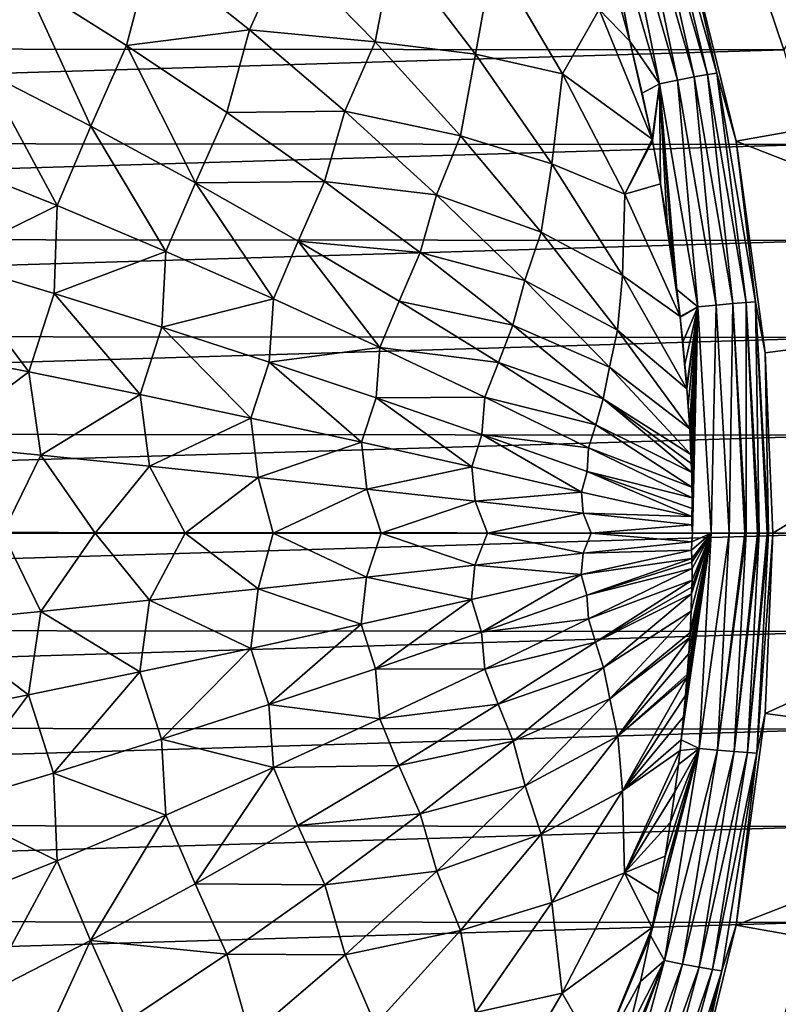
# Model space of a CAD drawing. Header units: metres. Extents: x -23 to 245, y -35 to 23.
# Tile 163 of 166: x 232.52 to 240.8, y -5.14 to 5.6. Entities that reach past the tile are written whole.
import ezdxf

# ---------------------------------------------------------------- set-up
doc = ezdxf.new("R2010")
doc.units = ezdxf.units.M
doc.layers.add('solid_509092_SW0002', color=7, linetype='CONTINUOUS')

msp = doc.modelspace()

# ---------------------------------------------------------------- linework, layer by layer
at = {"layer": 'solid_509092_SW0002'}
for points in [[(239.186813, 7.388347, 303.890839), (239.877884, 4.979109, 304.012177), (239.330826, 7.427503, 303.720886)], [(239.330826, 7.427503, 303.720886), (240.024231, 5.004889, 303.842194), (239.433701, 7.450899, 303.527191)], [(239.877884, 4.979109, 304.012177), (240.024231, 5.004889, 303.842194), (239.330826, 7.427503, 303.720886)], [(239.753876, 6.648017, 303.384064), (239.433701, 7.450899, 303.527191), (240.127869, 5.020027, 303.648529)], [(240.024231, 5.004889, 303.842194), (240.127869, 5.020027, 303.648529), (239.433701, 7.450899, 303.527191)], [(243.751831, 7.428019, 281.983582), (239.753876, 6.648017, 303.384064), (244.436279, 5.004476, 282.119843)], [(238.817657, 7.274251, 304.109558), (239.500107, 4.903188, 304.231201), (239.011078, 7.335814, 304.023193)], [(239.011078, 7.335814, 304.023193), (239.69838, 4.944243, 304.144653), (239.186813, 7.388347, 303.890839)], [(239.500107, 4.903188, 304.231201), (239.69838, 4.944243, 304.144653), (239.011078, 7.335814, 304.023193)], [(239.69838, 4.944243, 304.144653), (239.877884, 4.979109, 304.012177), (239.186813, 7.388347, 303.890839)], [(239.176147, 5.367262, 304.248322), (239.500107, 4.903188, 304.231201), (238.817657, 7.274251, 304.109558)], [(239.009781, 5.984383, 304.218292), (239.176147, 5.367262, 304.248322), (238.817657, 7.274251, 304.109558)], [(232.135406, 5.034723, 304.581055), (232.566849, 6.025914, 304.497803), (231.425323, 6.697315, 304.443268)], [(240.338028, 4.276861, 303.493866), (239.753876, 6.648017, 303.384064), (240.127869, 5.020027, 303.648529)], [(244.436279, 5.004476, 282.119843), (239.753876, 6.648017, 303.384064), (240.338028, 4.276861, 303.493866)], [(233.953827, 6.348078, 304.443146), (232.566849, 6.025914, 304.497803), (233.684769, 5.322765, 304.535675)], [(235.026947, 5.490455, 304.480164), (233.953827, 6.348078, 304.443146), (233.684769, 5.322765, 304.535675)], [(235.418411, 6.360771, 304.391846), (233.953827, 6.348078, 304.443146), (235.026947, 5.490455, 304.480164)], [(235.418411, 6.360771, 304.391846), (235.026947, 5.490455, 304.480164), (236.395935, 5.361885, 304.426758)], [(235.418411, 6.360771, 304.391846), (236.395935, 5.361885, 304.426758), (236.595963, 6.396345, 304.33316)], [(236.395935, 5.361885, 304.426758), (237.492386, 5.227969, 304.372314), (236.595963, 6.396345, 304.33316)], [(236.595963, 6.396345, 304.33316), (237.492386, 5.227969, 304.372314), (237.686172, 6.300731, 304.279327)], [(207.632446, 5.303587, 267.905823), (207.976593, 6.31579, 267.974335), (240.515442, 6.28725, 274.451416)], [(207.632446, 5.303587, 267.905823), (240.515442, 6.28725, 274.451416), (240.85788, 5.274447, 274.519592)], [(237.492386, 5.227969, 304.372314), (238.441452, 5.014032, 304.32312), (237.686172, 6.300731, 304.279327)], [(237.686172, 6.300731, 304.279327), (238.441452, 5.014032, 304.32312), (238.843124, 5.715357, 304.248291)], [(241.332977, 6.098698, 274.672211), (240.85788, 5.274447, 274.519592), (240.515442, 6.28725, 274.451416)], [(232.135406, 5.034723, 304.581055), (233.293732, 4.441265, 304.608154), (232.566849, 6.025914, 304.497803)], [(233.293732, 4.441265, 304.608154), (233.684769, 5.322765, 304.535675), (232.566849, 6.025914, 304.497803)], [(238.843124, 5.715357, 304.248291), (239.176147, 5.367262, 304.248322), (239.009781, 5.984383, 304.218292)], [(238.441452, 5.014032, 304.32312), (239.420227, 4.297736, 304.292816), (238.843124, 5.715357, 304.248291)], [(238.843124, 5.715357, 304.248291), (239.420227, 4.297736, 304.292816), (239.176147, 5.367262, 304.248322)], [(235.026947, 5.490455, 304.480164), (233.684769, 5.322765, 304.535675), (234.778015, 4.591645, 304.556335)], [(236.064697, 4.603221, 304.49881), (235.026947, 5.490455, 304.480164), (234.778015, 4.591645, 304.556335)], [(236.395935, 5.361885, 304.426758), (235.026947, 5.490455, 304.480164), (236.064697, 4.603221, 304.49881)], [(207.34877, 4.271845, 267.849335), (207.632446, 5.303587, 267.905823), (240.85788, 5.274447, 274.519592)], [(207.34877, 4.271845, 267.849335), (240.85788, 5.274447, 274.519592), (241.139816, 4.242216, 274.575714)], [(233.293732, 4.441265, 304.608154), (234.434372, 3.823948, 304.617828), (233.684769, 5.322765, 304.535675)], [(234.434372, 3.823948, 304.617828), (234.778015, 4.591645, 304.556335), (233.684769, 5.322765, 304.535675)], [(236.395935, 5.361885, 304.426758), (236.064697, 4.603221, 304.49881), (237.326859, 4.334532, 304.442932)], [(236.395935, 5.361885, 304.426758), (237.326859, 4.334532, 304.442932), (237.492386, 5.227969, 304.372314)], [(239.176147, 5.367262, 304.248322), (239.312332, 4.800721, 304.273071), (239.500107, 4.903188, 304.231201)], [(239.176147, 5.367262, 304.248322), (239.420227, 4.297736, 304.292816), (239.312332, 4.800721, 304.273071)], [(237.326859, 4.334532, 304.442932), (238.325882, 4.030375, 304.391266), (237.492386, 5.227969, 304.372314)], [(237.492386, 5.227969, 304.372314), (238.325882, 4.030375, 304.391266), (238.441452, 5.014032, 304.32312)], [(232.927826, 3.574534, 304.667694), (232.135406, 5.034723, 304.581055), (231.730682, 4.055185, 304.648804)], [(232.927826, 3.574534, 304.667694), (233.293732, 4.441265, 304.608154), (232.135406, 5.034723, 304.581055)], [(238.325882, 4.030375, 304.391266), (239.121155, 3.700254, 304.346924), (238.441452, 5.014032, 304.32312)], [(238.441452, 5.014032, 304.32312), (239.121155, 3.700254, 304.346924), (239.420227, 4.297736, 304.292816)], [(239.500107, 4.903188, 304.231201), (239.919205, 2.469885, 304.307465), (239.69838, 4.944243, 304.144653)], [(239.69838, 4.944243, 304.144653), (240.119751, 2.489963, 304.219299), (239.877884, 4.979109, 304.012177)], [(239.919205, 2.469885, 304.307465), (240.119751, 2.489963, 304.219299), (239.69838, 4.944243, 304.144653)], [(239.877884, 4.979109, 304.012177), (240.300507, 2.50675, 304.085449), (240.024231, 5.004889, 303.842194)], [(240.119751, 2.489963, 304.219299), (240.300507, 2.50675, 304.085449), (239.877884, 4.979109, 304.012177)], [(240.024231, 5.004889, 303.842194), (240.44696, 2.51884, 303.914337), (240.127869, 5.020027, 303.648529)], [(240.300507, 2.50675, 304.085449), (240.44696, 2.51884, 303.914337), (240.024231, 5.004889, 303.842194)], [(240.338028, 4.276861, 303.493866), (240.127869, 5.020027, 303.648529), (240.549606, 2.52552, 303.71991)], [(240.44696, 2.51884, 303.914337), (240.549606, 2.52552, 303.71991), (240.127869, 5.020027, 303.648529)], [(244.436279, 5.004476, 282.119843), (240.338028, 4.276861, 303.493866), (244.850418, 2.518057, 282.202271)], [(239.312332, 4.800721, 304.273071), (239.420227, 4.297736, 304.292816), (239.500107, 4.903188, 304.231201)], [(239.420227, 4.297736, 304.292816), (239.423248, 4.28279, 304.293365), (239.500107, 4.903188, 304.231201)], [(239.423248, 4.28279, 304.293365), (239.513016, 3.811902, 304.309967), (239.500107, 4.903188, 304.231201)], [(239.689102, 2.661007, 304.343414), (239.919205, 2.469885, 304.307465), (239.500107, 4.903188, 304.231201)], [(239.643051, 3.003418, 304.334503), (239.689102, 2.661007, 304.343414), (239.500107, 4.903188, 304.231201)], [(239.585236, 3.386187, 304.323517), (239.643051, 3.003418, 304.334503), (239.500107, 4.903188, 304.231201)], [(239.513016, 3.811902, 304.309967), (239.585236, 3.386187, 304.323517), (239.500107, 4.903188, 304.231201)], [(234.434372, 3.823948, 304.617828), (235.845688, 3.836475, 304.559174), (234.778015, 4.591645, 304.556335)], [(236.064697, 4.603221, 304.49881), (234.778015, 4.591645, 304.556335), (235.845688, 3.836475, 304.559174)], [(237.065811, 3.691144, 304.498444), (236.064697, 4.603221, 304.49881), (235.845688, 3.836475, 304.559174)], [(237.326859, 4.334532, 304.442932), (236.064697, 4.603221, 304.49881), (237.065811, 3.691144, 304.498444)], [(234.11319, 3.074169, 304.668762), (233.293732, 4.441265, 304.608154), (232.927826, 3.574534, 304.667694)], [(234.11319, 3.074169, 304.668762), (234.434372, 3.823948, 304.617828), (233.293732, 4.441265, 304.608154)], [(237.326859, 4.334532, 304.442932), (237.065811, 3.691144, 304.498444), (238.209656, 3.284048, 304.439789)], [(237.326859, 4.334532, 304.442932), (238.209656, 3.284048, 304.439789), (238.325882, 4.030375, 304.391266)], [(239.121155, 3.700254, 304.346924), (239.423248, 4.28279, 304.293365), (239.420227, 4.297736, 304.292816)], [(207.126694, 3.224519, 267.805145), (207.34877, 4.271845, 267.849335), (241.139816, 4.242216, 274.575714)], [(207.126694, 3.224519, 267.805145), (241.139816, 4.242216, 274.575714), (241.360123, 3.194454, 274.619568)], [(239.121155, 3.700254, 304.346924), (239.513016, 3.811902, 304.309967), (239.423248, 4.28279, 304.293365)], [(240.655304, 1.968224, 303.559357), (240.338028, 4.276861, 303.493866), (240.549606, 2.52552, 303.71991)], [(244.850418, 2.518057, 282.202271), (240.338028, 4.276861, 303.493866), (240.655304, 1.968224, 303.559357)], [(232.927826, 3.574534, 304.667694), (231.730682, 4.055185, 304.648804), (231.706696, 2.970919, 304.706635)], [(238.209656, 3.284048, 304.439789), (239.095016, 2.810199, 304.389435), (238.325882, 4.030375, 304.391266)], [(238.325882, 4.030375, 304.391266), (239.095016, 2.810199, 304.389435), (239.121155, 3.700254, 304.346924)], [(235.28627, 2.556911, 304.651367), (234.434372, 3.823948, 304.617828), (234.11319, 3.074169, 304.668762)], [(234.434372, 3.823948, 304.617828), (235.556625, 3.186158, 304.609406), (235.845688, 3.836475, 304.559174)], [(235.28627, 2.556911, 304.651367), (235.556625, 3.186158, 304.609406), (234.434372, 3.823948, 304.617828)], [(235.556625, 3.186158, 304.609406), (236.886841, 3.061177, 304.543549), (235.845688, 3.836475, 304.559174)], [(237.065811, 3.691144, 304.498444), (235.845688, 3.836475, 304.559174), (236.886841, 3.061177, 304.543549)], [(239.121155, 3.700254, 304.346924), (239.724518, 2.36611, 304.350403), (239.513016, 3.811902, 304.309967)], [(239.513016, 3.811902, 304.309967), (239.724518, 2.36611, 304.350403), (239.585236, 3.386187, 304.323517)], [(238.029114, 2.759037, 304.478516), (237.065811, 3.691144, 304.498444), (236.886841, 3.061177, 304.543549)], [(238.209656, 3.284048, 304.439789), (237.065811, 3.691144, 304.498444), (238.029114, 2.759037, 304.478516)], [(239.095016, 2.810199, 304.389435), (239.724518, 2.36611, 304.350403), (239.121155, 3.700254, 304.346924)], [(232.927826, 3.574534, 304.667694), (231.706696, 2.970919, 304.706635), (232.891708, 2.615881, 304.714874)], [(234.11319, 3.074169, 304.668762), (232.927826, 3.574534, 304.667694), (232.891708, 2.615881, 304.714874)], [(239.585236, 3.386187, 304.323517), (239.724518, 2.36611, 304.350403), (239.643051, 3.003418, 304.334503)], [(206.967056, 2.165418, 267.773376), (207.126694, 3.224519, 267.805145), (241.360123, 3.194454, 274.619568)], [(238.209656, 3.284048, 304.439789), (238.029114, 2.759037, 304.478516), (239.043457, 2.216043, 304.416809)], [(238.209656, 3.284048, 304.439789), (239.043457, 2.216043, 304.416809), (239.095016, 2.810199, 304.389435)], [(206.967056, 2.165418, 267.773376), (241.360123, 3.194454, 274.619568), (241.517975, 2.135152, 274.651001)], [(236.446564, 2.025575, 304.614807), (235.556625, 3.186158, 304.609406), (235.28627, 2.556911, 304.651367)], [(235.556625, 3.186158, 304.609406), (236.659805, 2.531278, 304.582245), (236.886841, 3.061177, 304.543549)], [(236.446564, 2.025575, 304.614807), (236.659805, 2.531278, 304.582245), (235.556625, 3.186158, 304.609406)], [(234.11319, 3.074169, 304.668762), (232.891708, 2.615881, 304.714874), (234.07016, 2.247102, 304.706024)], [(235.28627, 2.556911, 304.651367), (234.11319, 3.074169, 304.668762), (234.07016, 2.247102, 304.706024)], [(236.659805, 2.531278, 304.582245), (237.900681, 2.269735, 304.508942), (236.886841, 3.061177, 304.543549)], [(238.029114, 2.759037, 304.478516), (236.886841, 3.061177, 304.543549), (237.900681, 2.269735, 304.508942)], [(231.706696, 2.970919, 304.706635), (231.399429, 2.001083, 304.743286), (232.61676, 1.761775, 304.748047)], [(232.891708, 2.615881, 304.714874), (231.706696, 2.970919, 304.706635), (232.61676, 1.761775, 304.748047)], [(239.643051, 3.003418, 304.334503), (239.724518, 2.36611, 304.350403), (239.689102, 2.661007, 304.343414)], [(239.043457, 2.216043, 304.416809), (239.800125, 1.574398, 304.366272), (239.095016, 2.810199, 304.389435)], [(239.095016, 2.810199, 304.389435), (239.800125, 1.574398, 304.366272), (239.724518, 2.36611, 304.350403)], [(238.953918, 1.81198, 304.438477), (238.029114, 2.759037, 304.478516), (237.900681, 2.269735, 304.508942)], [(239.043457, 2.216043, 304.416809), (238.029114, 2.759037, 304.478516), (238.953918, 1.81198, 304.438477)], [(232.891708, 2.615881, 304.714874), (232.61676, 1.761775, 304.748047), (233.830841, 1.51291, 304.735229)], [(234.07016, 2.247102, 304.706024), (232.891708, 2.615881, 304.714874), (233.830841, 1.51291, 304.735229)], [(239.689102, 2.661007, 304.343414), (239.724518, 2.36611, 304.350403), (239.919205, 2.469885, 304.307465)], [(235.28627, 2.556911, 304.651367), (234.07016, 2.247102, 304.706024), (235.24173, 1.86655, 304.679443)], [(236.446564, 2.025575, 304.614807), (235.28627, 2.556911, 304.651367), (235.24173, 1.86655, 304.679443)], [(236.446564, 2.025575, 304.614807), (237.743317, 1.862751, 304.535736), (236.659805, 2.531278, 304.582245)], [(236.659805, 2.531278, 304.582245), (237.743317, 1.862751, 304.535736), (237.900681, 2.269735, 304.508942)], [(239.919205, 2.469885, 304.307465), (240.06369, 0, 304.342346), (240.119751, 2.489963, 304.219299)], [(240.119751, 2.489963, 304.219299), (240.06369, 0, 304.342346), (240.259232, 0, 304.255341)], [(240.119751, 2.489963, 304.219299), (240.259232, 0, 304.255341), (240.300507, 2.50675, 304.085449)], [(240.300507, 2.50675, 304.085449), (240.259232, 0, 304.255341), (240.430054, 0.000001, 304.13028)], [(240.300507, 2.50675, 304.085449), (240.444473, 0.000001, 304.116882), (240.44696, 2.51884, 303.914337)], [(240.300507, 2.50675, 304.085449), (240.430054, 0.000001, 304.13028), (240.444473, 0.000001, 304.116882)], [(240.44696, 2.51884, 303.914337), (240.444473, 0.000001, 304.116882), (240.57074, 0.000001, 303.972046)], [(240.44696, 2.51884, 303.914337), (240.589539, 0.000001, 303.944824), (240.549606, 2.52552, 303.71991)], [(240.44696, 2.51884, 303.914337), (240.57074, 0.000001, 303.972046), (240.589539, 0.000001, 303.944824)], [(240.549606, 2.52552, 303.71991), (240.674911, 0.000001, 303.787811), (240.690399, 0.000001, 303.749939)], [(240.655304, 1.968224, 303.559357), (240.549606, 2.52552, 303.71991), (240.690399, 0.000001, 303.749939)], [(240.549606, 2.52552, 303.71991), (240.589539, 0.000001, 303.944824), (240.674911, 0.000001, 303.787811)], [(244.850418, 2.518057, 282.202271), (240.655304, 1.968224, 303.559357), (240.738022, 0, 303.585663)], [(244.850418, 2.518057, 282.202271), (240.738022, 0, 303.585663), (244.989044, 0, 282.229858)], [(239.724518, 2.36611, 304.350403), (239.725662, 2.356086, 304.350616), (239.919205, 2.469885, 304.307465)], [(239.724518, 2.36611, 304.350403), (239.800125, 1.574398, 304.366272), (239.725662, 2.356086, 304.350616)], [(239.725662, 2.356086, 304.350616), (239.754639, 2.084728, 304.356506), (239.919205, 2.469885, 304.307465)], [(239.754639, 2.084728, 304.356506), (239.777908, 1.84015, 304.361389), (239.919205, 2.469885, 304.307465)], [(239.777908, 1.84015, 304.361389), (239.79715, 1.613526, 304.36557), (239.919205, 2.469885, 304.307465)], [(239.79715, 1.613526, 304.36557), (239.800125, 1.574398, 304.366272), (239.919205, 2.469885, 304.307465)], [(239.800125, 1.574398, 304.366272), (239.813324, 1.397934, 304.369263), (239.919205, 2.469885, 304.307465)], [(239.813324, 1.397934, 304.369263), (239.826981, 1.188152, 304.37262), (239.919205, 2.469885, 304.307465)], [(239.826981, 1.188152, 304.37262), (239.829834, 1.138268, 304.373383), (239.919205, 2.469885, 304.307465)], [(239.829834, 1.138268, 304.373383), (239.838409, 0.9783, 304.375702), (239.919205, 2.469885, 304.307465)], [(239.838409, 0.9783, 304.375702), (239.843414, 0.859229, 304.377411), (239.919205, 2.469885, 304.307465)], [(239.843414, 0.859229, 304.377411), (239.847595, 0.76263, 304.378693), (239.919205, 2.469885, 304.307465)], [(239.847595, 0.76263, 304.378693), (239.851807, 0.663569, 304.379883), (239.919205, 2.469885, 304.307465)], [(239.851807, 0.663569, 304.379883), (239.853409, 0.532956, 304.381653), (239.919205, 2.469885, 304.307465)], [(239.853409, 0.532956, 304.381653), (239.854553, 0.503035, 304.381927), (239.919205, 2.469885, 304.307465)], [(239.853439, 0.183018, 304.385254), (239.85379, 0.093464, 304.385651), (239.919205, 2.469885, 304.307465)], [(239.855652, 0.268735, 304.38443), (239.853439, 0.183018, 304.385254), (239.919205, 2.469885, 304.307465)], [(239.85379, 0.093464, 304.385651), (239.858795, 0, 304.385284), (239.919205, 2.469885, 304.307465)], [(239.854553, 0.503035, 304.381927), (239.858246, 0.38534, 304.382996), (239.919205, 2.469885, 304.307465)], [(239.856125, 0.282802, 304.384247), (239.855652, 0.268735, 304.38443), (239.919205, 2.469885, 304.307465)], [(239.858246, 0.38534, 304.382996), (239.856125, 0.282802, 304.384247), (239.919205, 2.469885, 304.307465)], [(239.919205, 2.469885, 304.307465), (239.858795, 0, 304.385284), (240.06369, 0, 304.342346)], [(237.743317, 1.862751, 304.535736), (238.886719, 1.46635, 304.454834), (237.900681, 2.269735, 304.508942)], [(238.953918, 1.81198, 304.438477), (237.900681, 2.269735, 304.508942), (238.886719, 1.46635, 304.454834)], [(239.725662, 2.356086, 304.350616), (239.800125, 1.574398, 304.366272), (239.754639, 2.084728, 304.356506)], [(206.870346, 1.099177, 267.75412), (206.967056, 2.165418, 267.773376), (241.517975, 2.135152, 274.651001)], [(234.07016, 2.247102, 304.706024), (233.830841, 1.51291, 304.735229), (235.041443, 1.255865, 304.704193)], [(235.24173, 1.86655, 304.679443), (234.07016, 2.247102, 304.706024), (235.041443, 1.255865, 304.704193)], [(239.043457, 2.216043, 304.416809), (238.953918, 1.81198, 304.438477), (239.829834, 1.138268, 304.373383)], [(239.043457, 2.216043, 304.416809), (239.829834, 1.138268, 304.373383), (239.800125, 1.574398, 304.366272)], [(206.870346, 1.099177, 267.75412), (241.517975, 2.135152, 274.651001), (241.612854, 1.069042, 274.669861)], [(239.754639, 2.084728, 304.356506), (239.800125, 1.574398, 304.366272), (239.777908, 1.84015, 304.361389)], [(232.61676, 1.761775, 304.748047), (231.399429, 2.001083, 304.743286), (231.560608, 0.968957, 304.768188)], [(236.446564, 2.025575, 304.614807), (235.24173, 1.86655, 304.679443), (236.406113, 1.476192, 304.634583)], [(237.593613, 1.483032, 304.558502), (236.446564, 2.025575, 304.614807), (236.406113, 1.476192, 304.634583)], [(237.593613, 1.483032, 304.558502), (237.743317, 1.862751, 304.535736), (236.446564, 2.025575, 304.614807)], [(240.655304, 1.968224, 303.559357), (240.690399, 0.000001, 303.749939), (240.738022, 0, 303.585663)], [(235.24173, 1.86655, 304.679443), (235.041443, 1.255865, 304.704193), (236.248367, 0.992012, 304.654358)], [(236.406113, 1.476192, 304.634583), (235.24173, 1.86655, 304.679443), (236.248367, 0.992012, 304.654358)], [(237.593613, 1.483032, 304.558502), (238.806793, 1.184207, 304.469299), (237.743317, 1.862751, 304.535736)], [(237.743317, 1.862751, 304.535736), (238.806793, 1.184207, 304.469299), (238.886719, 1.46635, 304.454834)], [(239.777908, 1.84015, 304.361389), (239.800125, 1.574398, 304.366272), (239.79715, 1.613526, 304.36557)], [(232.61676, 1.761775, 304.748047), (231.560608, 0.968957, 304.768188), (232.748428, 0.852505, 304.766266)], [(233.830841, 1.51291, 304.735229), (232.61676, 1.761775, 304.748047), (232.748428, 0.852505, 304.766266)], [(238.953918, 1.81198, 304.438477), (238.886719, 1.46635, 304.454834), (239.843414, 0.859229, 304.377411)], [(238.953918, 1.81198, 304.438477), (239.843414, 0.859229, 304.377411), (239.829834, 1.138268, 304.373383)], [(233.830841, 1.51291, 304.735229), (232.748428, 0.852505, 304.766266), (233.93512, 0.731707, 304.747711)], [(235.041443, 1.255865, 304.704193), (233.830841, 1.51291, 304.735229), (233.93512, 0.731707, 304.747711)], [(239.800125, 1.574398, 304.366272), (239.829834, 1.138268, 304.373383), (239.813324, 1.397934, 304.369263)], [(236.406113, 1.476192, 304.634583), (236.248367, 0.992012, 304.654358), (237.451401, 0.722757, 304.585144)], [(237.593613, 1.483032, 304.558502), (236.406113, 1.476192, 304.634583), (237.563019, 1.078045, 304.570862)], [(237.563019, 1.078045, 304.570862), (236.406113, 1.476192, 304.634583), (237.451401, 0.722757, 304.585144)], [(238.727158, 0.932302, 304.481812), (237.593613, 1.483032, 304.558502), (237.563019, 1.078045, 304.570862)], [(238.727158, 0.932302, 304.481812), (238.806793, 1.184207, 304.469299), (237.593613, 1.483032, 304.558502)], [(238.806793, 1.184207, 304.469299), (239.851807, 0.663569, 304.379883), (238.886719, 1.46635, 304.454834)], [(239.847595, 0.76263, 304.378693), (239.843414, 0.859229, 304.377411), (238.886719, 1.46635, 304.454834)], [(238.886719, 1.46635, 304.454834), (239.851807, 0.663569, 304.379883), (239.847595, 0.76263, 304.378693)], [(239.813324, 1.397934, 304.369263), (239.829834, 1.138268, 304.373383), (239.826981, 1.188152, 304.37262)], [(235.041443, 1.255865, 304.704193), (233.93512, 0.731707, 304.747711), (235.12056, 0.607186, 304.711975)], [(236.248367, 0.992012, 304.654358), (235.041443, 1.255865, 304.704193), (235.12056, 0.607186, 304.711975)], [(238.727158, 0.932302, 304.481812), (239.854553, 0.503035, 304.381927), (238.806793, 1.184207, 304.469299)], [(238.806793, 1.184207, 304.469299), (239.854553, 0.503035, 304.381927), (239.851807, 0.663569, 304.379883)], [(206.870346, 1.099177, 267.75412), (241.612854, 1.069042, 274.669861), (206.836929, 0.029602, 267.747467)], [(237.563019, 1.078045, 304.570862), (237.451401, 0.722757, 304.585144), (238.650391, 0.449577, 304.495941)], [(238.71225, 0.674227, 304.487732), (237.563019, 1.078045, 304.570862), (238.650391, 0.449577, 304.495941)], [(238.727158, 0.932302, 304.481812), (237.563019, 1.078045, 304.570862), (238.71225, 0.674227, 304.487732)], [(239.829834, 1.138268, 304.373383), (239.843414, 0.859229, 304.377411), (239.838409, 0.9783, 304.375702)], [(241.612854, 1.069042, 274.669861), (241.644455, 0, 274.676178), (206.836929, 0.029602, 267.747467)], [(232.748428, 0.852505, 304.766266), (231.560608, 0.968957, 304.768188), (232.332901, 0.000001, 304.77533)], [(236.248367, 0.992012, 304.654358), (235.12056, 0.607186, 304.711975), (236.304611, 0.479568, 304.658539)], [(237.451401, 0.722757, 304.585144), (236.248367, 0.992012, 304.654358), (236.304611, 0.479568, 304.658539)], [(238.727158, 0.932302, 304.481812), (238.71225, 0.674227, 304.487732), (239.858246, 0.38534, 304.382996)], [(238.727158, 0.932302, 304.481812), (239.858246, 0.38534, 304.382996), (239.854553, 0.503035, 304.381927)], [(232.748428, 0.852505, 304.766266), (232.332901, 0.000001, 304.77533), (233.340515, 0.000001, 304.764435)], [(233.93512, 0.731707, 304.747711), (232.748428, 0.852505, 304.766266), (233.340515, 0.000001, 304.764435)], [(233.93512, 0.731707, 304.747711), (233.340515, 0.000001, 304.764435), (234.323334, 0.000001, 304.742126)], [(235.12056, 0.607186, 304.711975), (233.93512, 0.731707, 304.747711), (234.323334, 0.000001, 304.742126)], [(237.451401, 0.722757, 304.585144), (236.304611, 0.479568, 304.658539), (237.487137, 0.349492, 304.586792)], [(238.650391, 0.449577, 304.495941), (237.451401, 0.722757, 304.585144), (237.487137, 0.349492, 304.586792)], [(238.71225, 0.674227, 304.487732), (238.650391, 0.449577, 304.495941), (239.853439, 0.183018, 304.385254)], [(238.71225, 0.674227, 304.487732), (239.853439, 0.183018, 304.385254), (239.855652, 0.268735, 304.38443)], [(238.71225, 0.674227, 304.487732), (239.855652, 0.268735, 304.38443), (239.858246, 0.38534, 304.382996)], [(239.851807, 0.663569, 304.379883), (239.854553, 0.503035, 304.381927), (239.853409, 0.532956, 304.381653)], [(235.12056, 0.607186, 304.711975), (234.323334, 0.000001, 304.742126), (235.28479, 0.000001, 304.708832)], [(236.304611, 0.479568, 304.658539), (235.12056, 0.607186, 304.711975), (235.28479, 0.000001, 304.708832)], [(236.304611, 0.479568, 304.658539), (235.28479, 0.000001, 304.708832), (236.464233, 0.000001, 304.652008)], [(237.487137, 0.349492, 304.586792), (236.304611, 0.479568, 304.658539), (236.464233, 0.000001, 304.652008)], [(238.650391, 0.449577, 304.495941), (237.487137, 0.349492, 304.586792), (238.66803, 0.217631, 304.496246)], [(238.650391, 0.449577, 304.495941), (238.66803, 0.217631, 304.496246), (239.853439, 0.183018, 304.385254)], [(237.487137, 0.349492, 304.586792), (236.464233, 0.000001, 304.652008), (237.621399, 0, 304.578644)], [(238.66803, 0.217631, 304.496246), (237.487137, 0.349492, 304.586792), (237.621399, 0, 304.578644)], [(239.858246, 0.38534, 304.382996), (239.855652, 0.268735, 304.38443), (239.856125, 0.282802, 304.384247)], [(238.66803, 0.217631, 304.496246), (237.621399, 0, 304.578644), (238.75293, 0, 304.489532)], [(238.66803, 0.217631, 304.496246), (239.85379, 0.093464, 304.385651), (239.853439, 0.183018, 304.385254)], [(238.66803, 0.217631, 304.496246), (238.75293, 0, 304.489532), (239.85379, 0.093464, 304.385651)], [(241.644455, 0, 274.676178), (206.866913, -1.041165, 267.753418), (206.836929, 0.029602, 267.747467)], [(241.644455, 0, 274.676178), (241.612778, -1.070285, 274.669861), (206.866913, -1.041165, 267.753418)], [(232.747269, -0.852616, 304.766266), (232.332901, 0.000001, 304.77533), (231.559616, -0.969047, 304.768158)], [(232.747269, -0.852616, 304.766266), (233.340515, 0.000001, 304.764435), (232.332901, 0.000001, 304.77533)], [(233.933792, -0.73184, 304.747742), (233.340515, 0.000001, 304.764435), (232.747269, -0.852616, 304.766266)], [(233.933792, -0.73184, 304.747742), (234.323334, 0.000001, 304.742126), (233.340515, 0.000001, 304.764435)], [(235.119064, -0.607342, 304.712036), (234.323334, 0.000001, 304.742126), (233.933792, -0.73184, 304.747742)], [(235.119064, -0.607342, 304.712036), (235.28479, 0.000001, 304.708832), (234.323334, 0.000001, 304.742126)], [(236.302963, -0.479746, 304.6586), (235.28479, 0.000001, 304.708832), (235.119064, -0.607342, 304.712036)], [(236.302963, -0.479746, 304.6586), (236.464233, 0.000001, 304.652008), (235.28479, 0.000001, 304.708832)], [(237.485321, -0.349691, 304.586914), (236.464233, 0.000001, 304.652008), (236.302963, -0.479746, 304.6586)], [(237.485321, -0.349691, 304.586914), (237.621399, 0, 304.578644), (236.464233, 0.000001, 304.652008)], [(238.666046, -0.217852, 304.496429), (237.621399, 0, 304.578644), (237.485321, -0.349691, 304.586914)], [(238.666046, -0.217852, 304.496429), (238.75293, 0, 304.489532), (237.621399, 0, 304.578644)], [(238.666046, -0.217852, 304.496429), (239.851868, -0.094898, 304.385834), (238.75293, 0, 304.489532)], [(238.75293, 0, 304.489532), (239.858795, 0, 304.385284), (239.85379, 0.093464, 304.385651)], [(238.75293, 0, 304.489532), (239.851868, -0.094898, 304.385834), (239.858795, 0, 304.385284)], [(239.736938, -2.254581, 304.352875), (239.933197, -2.347149, 304.310089), (240.06369, 0, 304.342346)], [(239.762589, -2.00483, 304.358154), (239.736938, -2.254581, 304.352875), (240.06369, 0, 304.342346)], [(239.784225, -1.768844, 304.362762), (239.762589, -2.00483, 304.358154), (240.06369, 0, 304.342346)], [(239.800369, -1.574758, 304.366241), (239.784225, -1.768844, 304.362762), (240.06369, 0, 304.342346)], [(239.80278, -1.541141, 304.366852), (239.800369, -1.574758, 304.366241), (240.06369, 0, 304.342346)], [(239.819199, -1.31382, 304.370605), (239.80278, -1.541141, 304.366852), (240.06369, 0, 304.342346)], [(239.8302, -1.137546, 304.373352), (239.819199, -1.31382, 304.370605), (240.06369, 0, 304.342346)], [(239.833618, -1.083568, 304.374115), (239.8302, -1.137546, 304.373352), (240.06369, 0, 304.342346)], [(239.844879, -0.850214, 304.377441), (239.833618, -1.083568, 304.374115), (240.06369, 0, 304.342346)], [(239.849731, -0.6605, 304.380127), (239.844879, -0.850214, 304.377441), (240.06369, 0, 304.342346)], [(239.8526, -0.589328, 304.38092), (239.849731, -0.6605, 304.380127), (240.06369, 0, 304.342346)], [(239.85051, -0.186394, 304.385529), (239.852646, -0.274323, 304.384674), (240.06369, 0, 304.342346)], [(239.851868, -0.094898, 304.385834), (239.85051, -0.186394, 304.385529), (240.06369, 0, 304.342346)], [(239.858795, 0, 304.385284), (239.851868, -0.094898, 304.385834), (240.06369, 0, 304.342346)], [(239.856537, -0.512113, 304.381622), (239.8526, -0.589328, 304.38092), (240.06369, 0, 304.342346)], [(239.852646, -0.274323, 304.384674), (239.854279, -0.313972, 304.384155), (240.06369, 0, 304.342346)], [(239.854279, -0.313972, 304.384155), (239.857529, -0.385684, 304.383057), (240.06369, 0, 304.342346)], [(239.857529, -0.385684, 304.383057), (239.856537, -0.512113, 304.381622), (240.06369, 0, 304.342346)], [(239.933197, -2.347149, 304.310089), (240.133774, -2.366169, 304.221802), (240.259232, 0, 304.255341)], [(240.259232, 0, 304.255341), (240.06369, 0, 304.342346), (239.933197, -2.347149, 304.310089)], [(240.133774, -2.366169, 304.221802), (240.314514, -2.382041, 304.08783), (240.444473, 0.000001, 304.116882)], [(240.430054, 0.000001, 304.13028), (240.133774, -2.366169, 304.221802), (240.444473, 0.000001, 304.116882)], [(240.430054, 0.000001, 304.13028), (240.259232, 0, 304.255341), (240.133774, -2.366169, 304.221802)], [(240.314514, -2.382041, 304.08783), (240.460907, -2.393436, 303.916626), (240.589539, 0.000001, 303.944824)], [(240.57074, 0.000001, 303.972046), (240.314514, -2.382041, 304.08783), (240.589539, 0.000001, 303.944824)], [(240.57074, 0.000001, 303.972046), (240.444473, 0.000001, 304.116882), (240.314514, -2.382041, 304.08783)], [(240.460907, -2.393436, 303.916626), (240.563446, -2.39968, 303.722168), (240.690399, 0.000001, 303.749939)], [(240.674911, 0.000001, 303.787811), (240.460907, -2.393436, 303.916626), (240.690399, 0.000001, 303.749939)], [(240.674911, 0.000001, 303.787811), (240.589539, 0.000001, 303.944824), (240.460907, -2.393436, 303.916626)], [(240.738022, 0, 303.585663), (240.690399, 0.000001, 303.749939), (240.563446, -2.39968, 303.722168)], [(240.655319, -1.968115, 303.559357), (240.738022, 0, 303.585663), (240.563446, -2.39968, 303.722168)], [(244.989044, 0, 282.229858), (240.738022, 0, 303.585663), (240.655319, -1.968115, 303.559357)], [(244.850296, -2.519201, 282.20224), (244.989044, 0, 282.229858), (240.655319, -1.968115, 303.559357)], [(238.666046, -0.217852, 304.496429), (239.85051, -0.186394, 304.385529), (239.851868, -0.094898, 304.385834)], [(238.646484, -0.450473, 304.496246), (239.852646, -0.274323, 304.384674), (239.85051, -0.186394, 304.385529)], [(238.666046, -0.217852, 304.496429), (238.646484, -0.450473, 304.496246), (239.85051, -0.186394, 304.385529)], [(238.666046, -0.217852, 304.496429), (237.485321, -0.349691, 304.586914), (238.646484, -0.450473, 304.496246)], [(238.646484, -0.450473, 304.496246), (238.706497, -0.676264, 304.48819), (239.852646, -0.274323, 304.384674)], [(238.706497, -0.676264, 304.48819), (239.854279, -0.313972, 304.384155), (239.852646, -0.274323, 304.384674)], [(238.706497, -0.676264, 304.48819), (239.857529, -0.385684, 304.383057), (239.854279, -0.313972, 304.384155)], [(237.485321, -0.349691, 304.586914), (236.302963, -0.479746, 304.6586), (237.447815, -0.723568, 304.585388)], [(237.485321, -0.349691, 304.586914), (237.447815, -0.723568, 304.585388), (238.646484, -0.450473, 304.496246)], [(238.706497, -0.676264, 304.48819), (238.726822, -0.932464, 304.481842), (239.857529, -0.385684, 304.383057)], [(238.726822, -0.932464, 304.481842), (239.856537, -0.512113, 304.381622), (239.857529, -0.385684, 304.383057)], [(236.302963, -0.479746, 304.6586), (235.119064, -0.607342, 304.712036), (236.245087, -0.992735, 304.654541)], [(236.302963, -0.479746, 304.6586), (236.245087, -0.992735, 304.654541), (237.447815, -0.723568, 304.585388)], [(238.646484, -0.450473, 304.496246), (237.447815, -0.723568, 304.585388), (237.557663, -1.079904, 304.571198)], [(238.646484, -0.450473, 304.496246), (237.557663, -1.079904, 304.571198), (238.706497, -0.676264, 304.48819)], [(238.726822, -0.932464, 304.481842), (238.801834, -1.187418, 304.469666), (239.856537, -0.512113, 304.381622)], [(238.801834, -1.187418, 304.469666), (239.8526, -0.589328, 304.38092), (239.856537, -0.512113, 304.381622)], [(235.119064, -0.607342, 304.712036), (233.933792, -0.73184, 304.747742), (235.038483, -1.256499, 304.704285)], [(235.119064, -0.607342, 304.712036), (235.038483, -1.256499, 304.704285), (236.245087, -0.992735, 304.654541)], [(238.801834, -1.187418, 304.469666), (239.849731, -0.6605, 304.380127), (239.8526, -0.589328, 304.38092)], [(233.933792, -0.73184, 304.747742), (232.747269, -0.852616, 304.766266), (233.828186, -1.513457, 304.73526)], [(233.933792, -0.73184, 304.747742), (233.828186, -1.513457, 304.73526), (235.038483, -1.256499, 304.704285)], [(237.447815, -0.723568, 304.585388), (236.245087, -0.992735, 304.654541), (236.401169, -1.477867, 304.634796)], [(237.447815, -0.723568, 304.585388), (236.401169, -1.477867, 304.634796), (237.557663, -1.079904, 304.571198)], [(238.706497, -0.676264, 304.48819), (237.557663, -1.079904, 304.571198), (238.726822, -0.932464, 304.481842)], [(238.887634, -1.465585, 304.454773), (239.849731, -0.6605, 304.380127), (238.801834, -1.187418, 304.469666)], [(238.887634, -1.465585, 304.454773), (239.844879, -0.850214, 304.377441), (239.849731, -0.6605, 304.380127)], [(232.747269, -0.852616, 304.766266), (231.559616, -0.969047, 304.768158), (232.614441, -1.762234, 304.748047)], [(232.747269, -0.852616, 304.766266), (232.614441, -1.762234, 304.748047), (233.828186, -1.513457, 304.73526)], [(238.958755, -1.806889, 304.438202), (239.844879, -0.850214, 304.377441), (238.887634, -1.465585, 304.454773)], [(238.958755, -1.806889, 304.438202), (239.833618, -1.083568, 304.374115), (239.844879, -0.850214, 304.377441)], [(237.557663, -1.079904, 304.571198), (237.593262, -1.483194, 304.558502), (238.726822, -0.932464, 304.481842)], [(238.726822, -0.932464, 304.481842), (237.593262, -1.483194, 304.558502), (238.801834, -1.187418, 304.469666)], [(241.612778, -1.070285, 274.669861), (206.960312, -2.108806, 267.772034), (206.866913, -1.041165, 267.753418)], [(241.612778, -1.070285, 274.669861), (241.517685, -2.137567, 274.65094), (206.960312, -2.108806, 267.772034)], [(231.559616, -0.969047, 304.768158), (231.39743, -2.001458, 304.743256), (232.614441, -1.762234, 304.748047)], [(236.245087, -0.992735, 304.654541), (235.038483, -1.256499, 304.704285), (235.237213, -1.868037, 304.679565)], [(236.245087, -0.992735, 304.654541), (235.237213, -1.868037, 304.679565), (236.401169, -1.477867, 304.634796)], [(237.557663, -1.079904, 304.571198), (236.401169, -1.477867, 304.634796), (237.593262, -1.483194, 304.558502)], [(238.958755, -1.806889, 304.438202), (239.8302, -1.137546, 304.373352), (239.833618, -1.083568, 304.374115)], [(238.958755, -1.806889, 304.438202), (239.043961, -2.215353, 304.416809), (239.8302, -1.137546, 304.373352)], [(239.043961, -2.215353, 304.416809), (239.819199, -1.31382, 304.370605), (239.8302, -1.137546, 304.373352)], [(235.038483, -1.256499, 304.704285), (233.828186, -1.513457, 304.73526), (234.066055, -2.248403, 304.706085)], [(235.038483, -1.256499, 304.704285), (234.066055, -2.248403, 304.706085), (235.237213, -1.868037, 304.679565)], [(237.593262, -1.483194, 304.558502), (237.738647, -1.865676, 304.53598), (238.801834, -1.187418, 304.469666)], [(238.887634, -1.465585, 304.454773), (238.801834, -1.187418, 304.469666), (237.738647, -1.865676, 304.53598)], [(239.043961, -2.215353, 304.416809), (239.80278, -1.541141, 304.366852), (239.819199, -1.31382, 304.370605)], [(236.401169, -1.477867, 304.634796), (235.237213, -1.868037, 304.679565), (236.446198, -2.025738, 304.614838)], [(236.401169, -1.477867, 304.634796), (236.446198, -2.025738, 304.614838), (237.593262, -1.483194, 304.558502)], [(237.593262, -1.483194, 304.558502), (236.446198, -2.025738, 304.614838), (237.738647, -1.865676, 304.53598)], [(237.901535, -2.269039, 304.508911), (238.887634, -1.465585, 304.454773), (237.738647, -1.865676, 304.53598)], [(238.958755, -1.806889, 304.438202), (238.887634, -1.465585, 304.454773), (237.901535, -2.269039, 304.508911)], [(233.828186, -1.513457, 304.73526), (232.614441, -1.762234, 304.748047), (232.888031, -2.616997, 304.714874)], [(233.828186, -1.513457, 304.73526), (232.888031, -2.616997, 304.714874), (234.066055, -2.248403, 304.706085)], [(239.043961, -2.215353, 304.416809), (239.800369, -1.574758, 304.366241), (239.80278, -1.541141, 304.366852)], [(239.043961, -2.215353, 304.416809), (239.095245, -2.809779, 304.389404), (239.800369, -1.574758, 304.366241)], [(239.095245, -2.809779, 304.389404), (239.784225, -1.768844, 304.362762), (239.800369, -1.574758, 304.366241)], [(232.614441, -1.762234, 304.748047), (231.39743, -2.001458, 304.743256), (231.703461, -2.971854, 304.706604)], [(232.614441, -1.762234, 304.748047), (231.703461, -2.971854, 304.706604), (232.888031, -2.616997, 304.714874)], [(238.958755, -1.806889, 304.438202), (237.901535, -2.269039, 304.508911), (238.033966, -2.754189, 304.478363)], [(238.958755, -1.806889, 304.438202), (238.033966, -2.754189, 304.478363), (239.043961, -2.215353, 304.416809)], [(239.095245, -2.809779, 304.389404), (239.762589, -2.00483, 304.358154), (239.784225, -1.768844, 304.362762)], [(235.237213, -1.868037, 304.679565), (234.066055, -2.248403, 304.706085), (235.285889, -2.557073, 304.651367)], [(235.237213, -1.868037, 304.679565), (235.285889, -2.557073, 304.651367), (236.446198, -2.025738, 304.614838)], [(236.446198, -2.025738, 304.614838), (236.655457, -2.533908, 304.582397), (237.738647, -1.865676, 304.53598)], [(237.901535, -2.269039, 304.508911), (237.738647, -1.865676, 304.53598), (236.655457, -2.533908, 304.582397)], [(236.446198, -2.025738, 304.614838), (235.285889, -2.557073, 304.651367), (236.655457, -2.533908, 304.582397)], [(239.095245, -2.809779, 304.389404), (239.736938, -2.254581, 304.352875), (239.762589, -2.00483, 304.358154)], [(240.338028, -4.276801, 303.493896), (240.655319, -1.968115, 303.559357), (240.563446, -2.39968, 303.722168)], [(244.850296, -2.519201, 282.20224), (240.655319, -1.968115, 303.559357), (240.338028, -4.276801, 303.493896)], [(241.517685, -2.137567, 274.65094), (207.116821, -3.169523, 267.803192), (206.960312, -2.108806, 267.772034)], [(241.517685, -2.137567, 274.65094), (241.359482, -3.197975, 274.619446), (207.116821, -3.169523, 267.803192)], [(234.066055, -2.248403, 304.706085), (232.888031, -2.616997, 304.714874), (234.112793, -3.074329, 304.668762)], [(234.066055, -2.248403, 304.706085), (234.112793, -3.074329, 304.668762), (235.285889, -2.557073, 304.651367)], [(238.033966, -2.754189, 304.478363), (238.210175, -3.283388, 304.439789), (239.043961, -2.215353, 304.416809)], [(239.043961, -2.215353, 304.416809), (238.210175, -3.283388, 304.439789), (239.095245, -2.809779, 304.389404)], [(239.095245, -2.809779, 304.389404), (239.724182, -2.368955, 304.350342), (239.736938, -2.254581, 304.352875)], [(239.736938, -2.254581, 304.352875), (239.724182, -2.368955, 304.350342), (239.933197, -2.347149, 304.310089)], [(236.88765, -3.060552, 304.543549), (237.901535, -2.269039, 304.508911), (236.655457, -2.533908, 304.582397)], [(238.033966, -2.754189, 304.478363), (237.901535, -2.269039, 304.508911), (236.88765, -3.060552, 304.543549)], [(239.401398, -4.389769, 304.289368), (239.553925, -4.662151, 304.240875), (239.933197, -2.347149, 304.310089)], [(239.419632, -4.300732, 304.292694), (239.401398, -4.389769, 304.289368), (239.933197, -2.347149, 304.310089)], [(239.490707, -3.934273, 304.305817), (239.419632, -4.300732, 304.292694), (239.933197, -2.347149, 304.310089)], [(239.563019, -3.522778, 304.319305), (239.490707, -3.934273, 304.305817), (239.933197, -2.347149, 304.310089)], [(239.933197, -2.347149, 304.310089), (239.553925, -4.662151, 304.240875), (240.133774, -2.366169, 304.221802)], [(239.621338, -3.152648, 304.330322), (239.563019, -3.522778, 304.319305), (239.933197, -2.347149, 304.310089)], [(239.668198, -2.821527, 304.339325), (239.621338, -3.152648, 304.330322), (239.933197, -2.347149, 304.310089)], [(239.706024, -2.524467, 304.34671), (239.668198, -2.821527, 304.339325), (239.933197, -2.347149, 304.310089)], [(239.724182, -2.368955, 304.350342), (239.706024, -2.524467, 304.34671), (239.933197, -2.347149, 304.310089)], [(239.095245, -2.809779, 304.389404), (239.11911, -3.704422, 304.346893), (239.724182, -2.368955, 304.350342)], [(239.11911, -3.704422, 304.346893), (239.706024, -2.524467, 304.34671), (239.724182, -2.368955, 304.350342)], [(239.553925, -4.662151, 304.240875), (239.752548, -4.701133, 304.154236), (240.133774, -2.366169, 304.221802)], [(240.133774, -2.366169, 304.221802), (239.752548, -4.701133, 304.154236), (240.314514, -2.382041, 304.08783)], [(239.752548, -4.701133, 304.154236), (239.932312, -4.734209, 304.021698), (240.314514, -2.382041, 304.08783)], [(240.314514, -2.382041, 304.08783), (239.932312, -4.734209, 304.021698), (240.460907, -2.393436, 303.916626)], [(239.932312, -4.734209, 304.021698), (240.078766, -4.758633, 303.851654), (240.460907, -2.393436, 303.916626)], [(240.460907, -2.393436, 303.916626), (240.078766, -4.758633, 303.851654), (240.563446, -2.39968, 303.722168)], [(240.078766, -4.758633, 303.851654), (240.182419, -4.772928, 303.657959), (240.563446, -2.39968, 303.722168)], [(240.338028, -4.276801, 303.493896), (240.563446, -2.39968, 303.722168), (240.182419, -4.772928, 303.657959)], [(235.285889, -2.557073, 304.651367), (234.112793, -3.074329, 304.668762), (234.430679, -3.82598, 304.617828)], [(235.285889, -2.557073, 304.651367), (234.430679, -3.82598, 304.617828), (235.552597, -3.188489, 304.609497)], [(235.285889, -2.557073, 304.651367), (235.552597, -3.188489, 304.609497), (236.655457, -2.533908, 304.582397)], [(236.88765, -3.060552, 304.543549), (236.655457, -2.533908, 304.582397), (235.552597, -3.188489, 304.609497)], [(239.11911, -3.704422, 304.346893), (239.668198, -2.821527, 304.339325), (239.706024, -2.524467, 304.34671)], [(244.435776, -5.006721, 282.119751), (244.850296, -2.519201, 282.20224), (240.338028, -4.276801, 303.493896)], [(232.888031, -2.616997, 304.714874), (231.703461, -2.971854, 304.706604), (232.927414, -3.57469, 304.667694)], [(232.888031, -2.616997, 304.714874), (232.927414, -3.57469, 304.667694), (234.112793, -3.074329, 304.668762)], [(238.033966, -2.754189, 304.478363), (236.88765, -3.060552, 304.543549), (237.070679, -3.686559, 304.498413)], [(238.033966, -2.754189, 304.478363), (237.070679, -3.686559, 304.498413), (238.210175, -3.283388, 304.439789)], [(238.210175, -3.283388, 304.439789), (238.326141, -4.029974, 304.391266), (239.095245, -2.809779, 304.389404)], [(239.095245, -2.809779, 304.389404), (238.326141, -4.029974, 304.391266), (239.11911, -3.704422, 304.346893)], [(239.11911, -3.704422, 304.346893), (239.621338, -3.152648, 304.330322), (239.668198, -2.821527, 304.339325)], [(231.703461, -2.971854, 304.706604), (231.730255, -4.055337, 304.648804), (232.927414, -3.57469, 304.667694)], [(234.112793, -3.074329, 304.668762), (232.927414, -3.57469, 304.667694), (233.290405, -4.443002, 304.608124)], [(234.112793, -3.074329, 304.668762), (233.290405, -4.443002, 304.608124), (234.430679, -3.82598, 304.617828)], [(235.846436, -3.835922, 304.559143), (236.88765, -3.060552, 304.543549), (235.552597, -3.188489, 304.609497)], [(237.070679, -3.686559, 304.498413), (236.88765, -3.060552, 304.543549), (235.846436, -3.835922, 304.559143)], [(241.359482, -3.197975, 274.619446), (207.335922, -4.21868, 267.846802), (207.116821, -3.169523, 267.803192)], [(241.359482, -3.197975, 274.619446), (241.138702, -4.246787, 274.5755), (207.335922, -4.21868, 267.846802)], [(235.846436, -3.835922, 304.559143), (235.552597, -3.188489, 304.609497), (234.430679, -3.82598, 304.617828)], [(239.11911, -3.704422, 304.346893), (239.563019, -3.522778, 304.319305), (239.621338, -3.152648, 304.330322)], [(237.070679, -3.686559, 304.498413), (237.327377, -4.333906, 304.442932), (238.210175, -3.283388, 304.439789)], [(238.210175, -3.283388, 304.439789), (237.327377, -4.333906, 304.442932), (238.326141, -4.029974, 304.391266)], [(239.11911, -3.704422, 304.346893), (239.490707, -3.934273, 304.305817), (239.563019, -3.522778, 304.319305)], [(232.927414, -3.57469, 304.667694), (231.730255, -4.055337, 304.648804), (232.132462, -5.036173, 304.580963)], [(232.927414, -3.57469, 304.667694), (232.132462, -5.036173, 304.580963), (233.290405, -4.443002, 304.608124)], [(237.070679, -3.686559, 304.498413), (235.846436, -3.835922, 304.559143), (236.06955, -4.598918, 304.49884)], [(237.070679, -3.686559, 304.498413), (236.06955, -4.598918, 304.49884), (237.327377, -4.333906, 304.442932)], [(238.326141, -4.029974, 304.391266), (238.439255, -5.017972, 304.322998), (239.11911, -3.704422, 304.346893)], [(239.11911, -3.704422, 304.346893), (238.439255, -5.017972, 304.322998), (239.419632, -4.300732, 304.292694)], [(239.11911, -3.704422, 304.346893), (239.419632, -4.300732, 304.292694), (239.490707, -3.934273, 304.305817)], [(234.778687, -4.591163, 304.556335), (234.430679, -3.82598, 304.617828), (233.290405, -4.443002, 304.608124)], [(234.778687, -4.591163, 304.556335), (235.846436, -3.835922, 304.559143), (234.430679, -3.82598, 304.617828)], [(236.06955, -4.598918, 304.49884), (235.846436, -3.835922, 304.559143), (234.778687, -4.591163, 304.556335)], [(237.327377, -4.333906, 304.442932), (237.492645, -5.227589, 304.372345), (238.326141, -4.029974, 304.391266)], [(238.326141, -4.029974, 304.391266), (237.492645, -5.227589, 304.372345), (238.439255, -5.017972, 304.322998)], [(241.138702, -4.246787, 274.5755), (207.616791, -5.252389, 267.90271), (207.335922, -4.21868, 267.846802)], [(241.138702, -4.246787, 274.5755), (240.856171, -5.280036, 274.519257), (207.616791, -5.252389, 267.90271)], [(239.753891, -6.647964, 303.384064), (240.338028, -4.276801, 303.493896), (240.182419, -4.772928, 303.657959)], [(244.435776, -5.006721, 282.119751), (240.338028, -4.276801, 303.493896), (239.753891, -6.647964, 303.384064)], [(236.06955, -4.598918, 304.49884), (236.396469, -5.361294, 304.426758), (237.327377, -4.333906, 304.442932)], [(237.327377, -4.333906, 304.442932), (236.396469, -5.361294, 304.426758), (237.492645, -5.227589, 304.372345)], [(238.439255, -5.017972, 304.322998), (238.840927, -5.720263, 304.248077), (239.419632, -4.300732, 304.292694)], [(238.840927, -5.720263, 304.248077), (239.401398, -4.389769, 304.289368), (239.419632, -4.300732, 304.292694)], [(238.840927, -5.720263, 304.248077), (239.29158, -4.891508, 304.269287), (239.401398, -4.389769, 304.289368)], [(239.401398, -4.389769, 304.289368), (239.29158, -4.891508, 304.269287), (239.553925, -4.662151, 304.240875)], [(232.567383, -6.02557, 304.497803), (233.290405, -4.443002, 304.608124), (232.132462, -5.036173, 304.580963)], [(232.567383, -6.02557, 304.497803), (233.685364, -5.322353, 304.535706), (233.290405, -4.443002, 304.608124)], [(233.685364, -5.322353, 304.535706), (234.778687, -4.591163, 304.556335), (233.290405, -4.443002, 304.608124)], [(235.031769, -5.486445, 304.480286), (234.778687, -4.591163, 304.556335), (233.685364, -5.322353, 304.535706)], [(236.06955, -4.598918, 304.49884), (234.778687, -4.591163, 304.556335), (235.031769, -5.486445, 304.480286)], [(236.06955, -4.598918, 304.49884), (235.031769, -5.486445, 304.480286), (236.396469, -5.361294, 304.426758)], [(238.795853, -6.690564, 304.17981), (238.936554, -6.923765, 304.130707), (239.553925, -4.662151, 304.240875)], [(238.993805, -6.040254, 304.215393), (238.795853, -6.690564, 304.17981), (239.553925, -4.662151, 304.240875)], [(239.553925, -4.662151, 304.240875), (238.936554, -6.923765, 304.130707), (239.752548, -4.701133, 304.154236)], [(238.936554, -6.923765, 304.130707), (239.130859, -6.982295, 304.044373), (239.752548, -4.701133, 304.154236)], [(239.157272, -5.441208, 304.244873), (238.993805, -6.040254, 304.215393), (239.553925, -4.662151, 304.240875)], [(239.752548, -4.701133, 304.154236), (239.130859, -6.982295, 304.044373), (239.932312, -4.734209, 304.021698)], [(239.29158, -4.891508, 304.269287), (239.157272, -5.441208, 304.244873), (239.553925, -4.662151, 304.240875)], [(239.130859, -6.982295, 304.044373), (239.307327, -7.032211, 303.912079), (239.932312, -4.734209, 304.021698)], [(239.932312, -4.734209, 304.021698), (239.307327, -7.032211, 303.912079), (240.078766, -4.758633, 303.851654)], [(239.307327, -7.032211, 303.912079), (239.451813, -7.069379, 303.742188), (240.078766, -4.758633, 303.851654)], [(240.078766, -4.758633, 303.851654), (239.451813, -7.069379, 303.742188), (240.182419, -4.772928, 303.657959)], [(239.451813, -7.069379, 303.742188), (239.554901, -7.09154, 303.548523), (240.182419, -4.772928, 303.657959)], [(239.753891, -6.647964, 303.384064), (240.182419, -4.772928, 303.657959), (239.554901, -7.09154, 303.548523)], [(238.840927, -5.720263, 304.248077), (239.157272, -5.441208, 304.244873), (239.29158, -4.891508, 304.269287)], [(231.425766, -6.697035, 304.443298), (232.567383, -6.02557, 304.497803), (232.132462, -5.036173, 304.580963)], [(237.492645, -5.227589, 304.372345), (237.683853, -6.304426, 304.279175), (238.439255, -5.017972, 304.322998)], [(238.439255, -5.017972, 304.322998), (237.683853, -6.304426, 304.279175), (238.840927, -5.720263, 304.248077)], [(243.750717, -7.431279, 281.983368), (244.435776, -5.006721, 282.119751), (239.753891, -6.647964, 303.384064)]]:
    msp.add_3dface(points, dxfattribs=at)

doc.saveas('drawing.dxf')
